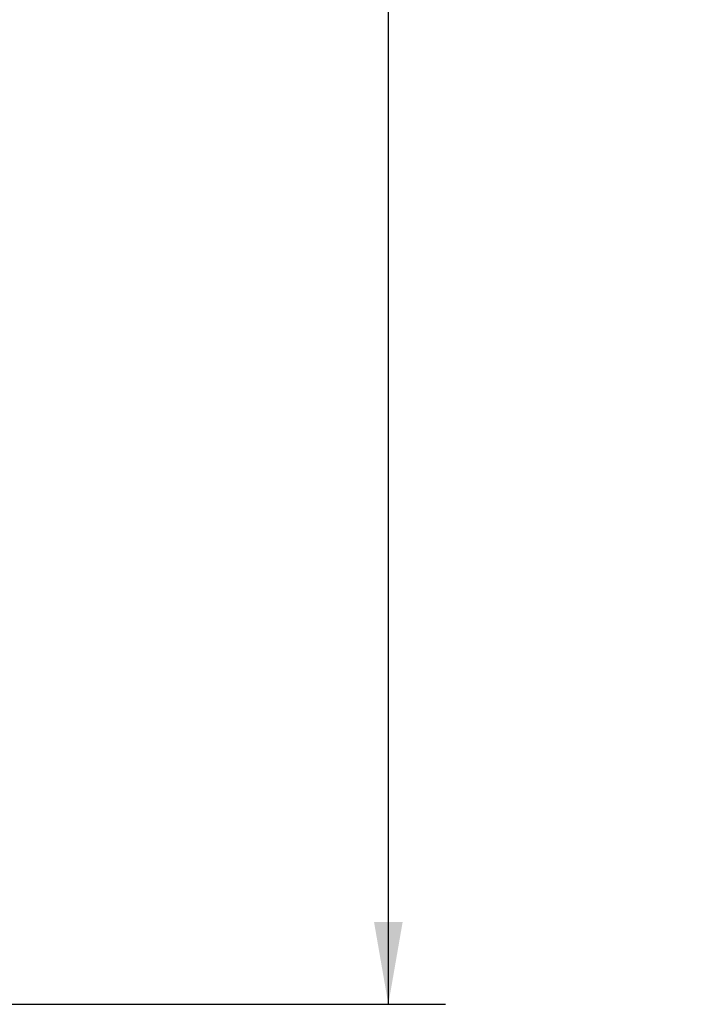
# Model space of a CAD drawing. Header units: inches. Extents: x 0.2 to 16.8, y 0.1 to 10.8.
# Tile 18 of 20: x 11.4 to 12.8, y 2.9 to 5. Entities that reach past the tile are written whole.
import ezdxf

# ---------------------------------------------------------------- set-up
doc = ezdxf.new("R2010")
doc.units = ezdxf.units.IN
doc.header["$LTSCALE"] = 0.935
doc.header["$MEASUREMENT"] = 0
doc.layers.get('0').update_dxf_attribs({"linetype": 'CONTINUOUS'})
doc.layers.add('DIMENSIONS', color=7, linetype='CONTINUOUS')
doc.styles.get("Standard").update_dxf_attribs({"font": 'txt', "width": 0.8})
doc.dimstyles.new('DIMSTYLE_1', dxfattribs={"dimtxt": 0.125, "dimasz": 0.18, "dimexe": 0.18, "dimexo": 0.0625, "dimgap": 0.09, "dimtad": 0, "dimtih": 1, "dimtoh": 1, "dimdec": 3, "dimzin": 4, "dimdsep": 46, "dimtxsty": 'STANDARD', "dimblk": '_FILLED', "dimblk1": '_FILLED', "dimblk2": '_FILLED', "dimcen": 0.09, "dimadec": 0, "dimazin": 0, "dimtp": 0.005, "dimtm": 0.005, "dimtfac": 1, "dimtdec": 3, "dimtofl": 0, "dimtmove": 0, "dimatfit": 3, "dimldrblk": '_FILLED', "dimfxl": 1, "dimtolj": 1, "dimtzin": 4, "dimarcsym": 0})

# ---------------------------------------------------------------- blocks, each defined once
blk = doc.blocks.new('_FILLED')
at = {"color": 0, "linetype": 'BYBLOCK'}
blk.add_solid([(0, 0), (-1, 0.174), (-1, -0.174)], dxfattribs=at)
blk = doc.blocks.new('*D0')
at = {"layer": 'DIMENSIONS', "color": 2, "linetype": 'CONTINUOUS'}
for p, q in [((10.3057, 7.9365), (12.3109, 7.9365)), ((12.1859, 7.9365), (12.1859, 5.5065)), ((12.1859, 2.8715), (12.1859, 5.2565)), ((10.3057, 2.8715), (12.3109, 2.8715))]:
    blk.add_line(p, q, dxfattribs=at)
at = {"layer": 'DIMENSIONS', "color": 2, "linetype": 'CONTINUOUS', "xscale": 0.18, "yscale": 0.18, "zscale": 0.18}
for p, rotation in [((12.1859, 7.9365), 90), ((12.1859, 2.8715), 270)]:
    blk.add_blockref('_FILLED', p, dxfattribs=dict(at, rotation=rotation))
at = {"layer": 'DIMENSIONS', "color": 2, "linetype": 'CONTINUOUS', "width": 0.8}
for s, p in [('5.065', (11.4734, 5.319)), ('[', (12.0984, 5.319)), ('128.65', (12.1984, 5.319)), (']', (12.7984, 5.319))]:
    blk.add_text(s, height=0.125, dxfattribs=at).set_placement(p)

msp = doc.modelspace()

# ---------------------------------------------------------------- dimensions: what is measured, and where the dimension line sits
at = {"layer": 'DIMENSIONS', "color": 2, "linetype": 'CONTINUOUS'}
dim = msp.add_linear_dim(base=(12.1859, 7.9365), p1=(10.3057, 2.8715), p2=(10.3057, 7.9365), angle=90, dimstyle='DIMSTYLE_1', dxfattribs=at)
dim.commit()
dim.dimension.update_dxf_attribs({"geometry": '*D0', "text_midpoint": (12.1859, 5.3815), "dimtype": 160})

doc.saveas('drawing.dxf')
